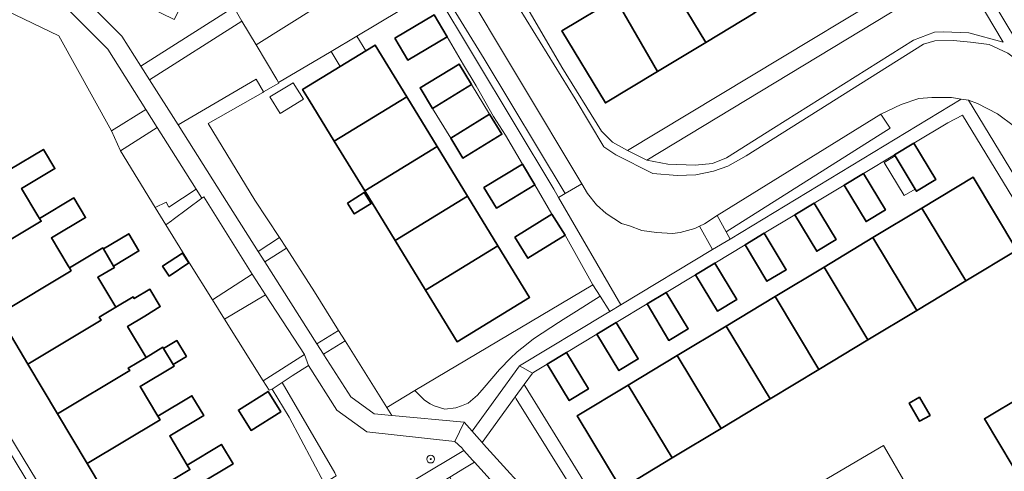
# Model space of a CAD drawing. Extents: x 147051 to 149075, y 463071 to 465537.
# Tile 81 of 229: x 147922 to 148024, y 464081 to 464127. Entities that reach past the tile are written whole.
import ezdxf

# ---------------------------------------------------------------- set-up
doc = ezdxf.new("R2010")
doc.units = 0
doc.header["$LTSCALE"] = 0.5
doc.layers.get('0').update_dxf_attribs({"linetype": 'CONTINUOUS'})
for name, color, linetype, lineweight in [('B-PV-GR-BEPLANTING_CULTUUR_HEESTERS-GV', 252, 'CONTINUOUS', 18), ('B-PV-GR-BEPLANTING_CULTUUR_VASTE PLANTENVAK-GV', 252, 'CONTINUOUS', 18), ('B-PV-GR-BOOM-S', 252, 'CONTINUOUS', 25), ('B-PV-OG-BEBOUWING-GV', 6, 'CONTINUOUS', 35), ('B-PV-OG-BEBOUWING_LUIFEL-GV', 6, 'CONTINUOUS', 18), ('B-PV-OG-TERREIN_BEGROEID-GV', 252, 'CONTINUOUS', 18), ('B-PV-OG-TERREIN_ERF-GV', 252, 'CONTINUOUS', 18), ('B-PV-VH-GESLOTENVERHARDING_ASFALT-GV', 252, 'CONTINUOUS', 18), ('B-PV-VH-OPENVERHARDING_BETONSTRAATSTEEN-GV', 252, 'CONTINUOUS', 18), ('B-PV-VH-OPENVERHARDING_TEGEL-GV', 252, 'CONTINUOUS', 18)]:
    doc.layers.add(name, color=color, linetype=linetype, lineweight=lineweight)
doc.styles.add('NLCS-ISO', font='NLCS-ISO.ttf')

# ---------------------------------------------------------------- blocks, each defined once
blk = doc.blocks.new('SGR-BOOM_GBKN-SO')
at = {"linetype": 'ByBlock', "lineweight": 18}
h = blk.add_hatch(color=0, dxfattribs=at)
h.dxf.hatch_style = 1
edge = h.paths.add_edge_path()
edge.add_arc((0, 0), 0.25, 0, 360)
at = {"color": 0, "linetype": 'ByBlock', "lineweight": 18}
for radius in [2, 0.25]:
    blk.add_circle((0, 0), radius, dxfattribs=at)
at = {"color": 0, "linetype": 'ByBlock', "lineweight": 18, "style": 'NLCS-ISO'}
blk.add_attdef('SOORT', (2.5, 0), '', height=1.5, dxfattribs=at)

msp = doc.modelspace()

# ---------------------------------------------------------------- linework, layer by layer
at = {"layer": 'B-PV-GR-BEPLANTING_CULTUUR_HEESTERS-GV', "flags": 128}
for points in [[(147914.607, 464132.295), (147916.057, 464131.582), (147915.669, 464130.683), (147925.727, 464125.802), (147931.205, 464115.932), (147934.759, 464118.175), (147930.801, 464124.441), (147924.754, 464130.546), (147915.878, 464134.835)], [(147986.84, 464112.895), (147989.018, 464112.473), (147991.846, 464112.376), (147993.648, 464112.553), (147995.098, 464113.131), (148000, 464116.217), (148014.559, 464125.383), (148016.719, 464126.183), (148017.669, 464126.222), (148020.294, 464126.141), (148023.884, 464125.173), (148019.445, 464132.629)], [(147942.737, 464109.262), (147946.455, 464103.405), (147948.659, 464104.846), (147946.075, 464108.746), (147941.232, 464116.712), (147946.917, 464119.938), (147946.997, 464119.984), (147946.233, 464121.31), (147938.113, 464116.568)], [(147932.115, 464113.875), (147935.724, 464107.97), (147936.87, 464108.521), (147937.14, 464108.026), (147940.011, 464109.893), (147935.945, 464116.284)], [(147939.312, 464102.186), (147941.681, 464098.391), (147945.831, 464101.046), (147940.802, 464109.096), (147940.586, 464108.936), (147937.594, 464106.716), (147937.431, 464106.598), (147936.829, 464106.162)], [(147947.126, 464102.348), (147952.547, 464093.81), (147954.789, 464095.21), (147952.281, 464099.211), (147949.37, 464103.739)], [(147963.72, 464087.939), (147964.32, 464087.59), (147964.723, 464087.355), (147965.833, 464087.028), (147966.986, 464087.161), (147967.556, 464087.368), (147968.266, 464087.649), (147969.223, 464088.487), (147969.926, 464089.276), (147971.516, 464091.129), (147971.588, 464091.204), (147972.639, 464092.299), (147973.357, 464092.98), (147974.317, 464093.731), (147975.054, 464094.321), (147976.854, 464095.502), (147977.668, 464096.037), (147978.145, 464096.35), (147979.512, 464097.216), (147981.978, 464098.777), (147981.236, 464099.946), (147962.736, 464088.948)], [(147942.934, 464096.385), (147946.953, 464089.948), (147951.238, 464092.685), (147947.206, 464098.893)], [(147953.225, 464092.742), (147953.262, 464092.683), (147956.074, 464088.312), (147958.497, 464086.539), (147960.322, 464086.368), (147959.806, 464087.206), (147955.466, 464094.13)], [(147954.55, 464080.091), (147954.405, 464080.414), (147948.931, 464089.798), (147947.88, 464089.112), (147949.665, 464086.178), (147953.31, 464079.34)], [(147974.08, 464089.59), (147973.135, 464088.287), (147973.248, 464088.099), (147985.967, 464067.715), (147987.038, 464068.553), (147974.189, 464089.409)]]:
    msp.add_lwpolyline(points, close=True, dxfattribs=at)
for points in [[(148020.396, 464133.354), (148026.462, 464123.292), (148047.163, 464135.577)], [(148015.866, 464075.594), (148012.034, 464082.227), (148011.442, 464083.252), (148005.115, 464079.547)]]:
    msp.add_lwpolyline(points, dxfattribs=at)
at = {"layer": 'B-PV-GR-BEPLANTING_CULTUUR_VASTE PLANTENVAK-GV', "flags": 128}
msp.add_lwpolyline([(147984.125, 464097.867), (147993.668, 464103.601), (147993.675, 464103.606), (147992.321, 464106.032), (147991.807, 464105.794), (147990.307, 464105.367), (147989.506, 464105.266), (147987.829, 464105.364), (147986.302, 464105.587), (147985.025, 464106.061), (147984.198, 464106.31), (147982.595, 464107.36), (147981.617, 464108.259), (147980.664, 464109.434), (147980.087, 464110.435), (147978.362, 464109.432), (147977.666, 464109.007)], close=True, dxfattribs=at)
at = {"layer": 'B-PV-OG-BEBOUWING-GV', "flags": 128}
for points in [[(147992.964, 464125.141), (147998.074, 464128.222), (147993.553, 464135.719), (147988.443, 464132.638)], [(147987.947, 464122.115), (147992.964, 464125.141), (147988.443, 464132.638), (147988.306, 464132.555), (147987.146, 464134.422), (147984.907, 464133.102), (147986.047, 464131.193), (147983.574, 464129.701)], [(147983.574, 464129.701), (147978.003, 464126.342), (147982.525, 464118.845), (147987.947, 464122.115)], [(147960.643, 464125.57), (147961.989, 464123.299), (147966.069, 464125.716), (147964.723, 464127.987)], [(147951.737, 464119.138), (147954.353, 464114.865), (147961.883, 464119.475), (147958.591, 464124.851), (147957.62, 464124.257), (147954.95, 464122.622), (147951.061, 464120.241)], [(147964.567, 464118.284), (147968.611, 464120.757), (147967.312, 464122.883), (147963.268, 464120.41)], [(147965.039, 464114.32), (147961.883, 464119.475), (147954.353, 464114.865), (147957.509, 464109.71)], [(147970.497, 464117.673), (147966.453, 464115.2), (147967.727, 464113.117), (147971.771, 464115.589)], [(148012.572, 464113.452), (148012.635, 464113.347), (148014.718, 464109.89), (148014.851, 464109.67), (148016.856, 464110.878), (148014.577, 464114.66)], [(147923.544, 464107.123), (147921.847, 464109.959), (147925.308, 464112.031), (147924.125, 464114.007), (147920.625, 464111.912), (147913.092, 464107.403), (147916.313, 464102.021), (147923.885, 464106.553), (147923.718, 464106.833)], [(147957.509, 464109.71), (147960.665, 464104.556), (147968.195, 464109.166), (147965.039, 464114.32)], [(147969.903, 464110.063), (147971.216, 464107.914), (147975.206, 464110.35), (147973.894, 464112.499)], [(148007.345, 464110.302), (148009.624, 464106.519), (148011.629, 464107.728), (148009.35, 464111.51)], [(148019.983, 464100.349), (148025.3, 464103.553), (148020.742, 464111.116), (148015.425, 464107.912)], [(147955.715, 464108.437), (147956.419, 464107.305), (147958.167, 464108.392), (147957.462, 464109.525)], [(147916.313, 464102.021), (147919.403, 464096.858), (147926.995, 464101.401), (147926.814, 464101.703), (147926.695, 464101.902), (147924.954, 464104.81), (147928.5, 464106.932), (147927.283, 464108.967), (147923.718, 464106.833), (147923.885, 464106.553)], [(147960.665, 464104.556), (147963.821, 464099.401), (147971.351, 464104.011), (147968.195, 464109.166)], [(148002.219, 464107.213), (148004.499, 464103.431), (148006.504, 464104.639), (148004.224, 464108.421)], [(147973.099, 464104.906), (147974.467, 464102.697), (147978.334, 464105.092), (147976.956, 464107.293)], [(148014.897, 464097.284), (148019.983, 464100.349), (148015.425, 464107.912), (148010.339, 464104.847)], [(147930.347, 464103.666), (147931.416, 464101.881), (147934.05, 464103.458), (147932.981, 464105.243)], [(147997.039, 464104.091), (147999.318, 464100.308), (148001.323, 464101.517), (147999.044, 464105.299)], [(148009.811, 464094.219), (148014.897, 464097.284), (148010.339, 464104.847), (148005.253, 464101.782)], [(147931.491, 464101.755), (147931.416, 464101.881), (147930.347, 464103.666), (147930.28, 464103.778), (147926.814, 464101.703), (147926.995, 464101.401), (147919.403, 464096.858), (147922.494, 464091.693), (147930.114, 464096.253), (147929.915, 464096.577), (147931.14, 464097.31), (147931.647, 464097.613), (147929.769, 464100.724)], [(147937.18, 464100.858), (147939.234, 464102.224), (147938.559, 464103.24), (147936.504, 464101.875)], [(147963.821, 464099.401), (147967.113, 464094.025), (147974.643, 464098.635), (147971.351, 464104.011)], [(147991.9, 464100.994), (147994.179, 464097.211), (147996.184, 464098.42), (147993.905, 464102.202)], [(148005.253, 464101.782), (148000.167, 464098.716), (148004.725, 464091.153), (148009.811, 464094.219)], [(147931.647, 464097.613), (147931.14, 464097.31), (147929.915, 464096.577), (147930.114, 464096.253), (147922.494, 464091.693), (147925.584, 464086.529), (147933.088, 464091.023), (147932.929, 464091.289), (147934.793, 464092.404), (147932.861, 464095.604), (147934.655, 464096.678), (147934.642, 464096.699), (147936.261, 464097.694), (147935.192, 464099.481), (147933.561, 464098.506), (147933.45, 464098.692)], [(147986.851, 464097.951), (147989.131, 464094.169), (147991.136, 464095.377), (147988.857, 464099.16)], [(147999.64, 464088.089), (148004.725, 464091.153), (148000.167, 464098.716), (147995.082, 464095.652)], [(147981.653, 464094.818), (147983.932, 464091.036), (147985.937, 464092.244), (147983.658, 464096.026)], [(147994.554, 464085.024), (147999.64, 464088.089), (147995.082, 464095.652), (147989.996, 464092.587)], [(147938.981, 464092.49), (147937.987, 464094.151), (147936.612, 464093.328), (147937.606, 464091.667)], [(147933.088, 464091.023), (147925.584, 464086.529), (147928.675, 464081.364), (147936.252, 464085.899), (147936.016, 464086.293), (147934.166, 464089.383), (147937.705, 464091.501), (147937.606, 464091.667), (147936.612, 464093.328), (147936.539, 464093.449), (147934.793, 464092.404), (147932.929, 464091.289)], [(147976.483, 464091.702), (147978.762, 464087.92), (147980.767, 464089.129), (147978.488, 464092.911)], [(147989.468, 464081.958), (147994.554, 464085.024), (147989.996, 464092.587), (147984.91, 464089.521)], [(148033.061, 464085.824), (148030.038, 464090.867), (148021.918, 464085.999), (148024.894, 464081.035)], [(147947.472, 464088.858), (147944.386, 464086.927), (147945.705, 464084.82), (147948.791, 464086.752)], [(147984.91, 464089.521), (147979.593, 464086.317), (147984.151, 464078.754), (147989.468, 464081.958)], [(147936.252, 464085.899), (147928.675, 464081.364), (147931.766, 464076.2), (147939.345, 464080.737), (147939.058, 464081.217), (147937.247, 464084.243), (147940.786, 464086.361), (147939.558, 464088.413), (147936.016, 464086.293)], [(148015.19, 464088.258), (148014.114, 464087.644), (148015.19, 464085.758), (148016.266, 464086.371)], [(147939.345, 464080.737), (147931.766, 464076.2), (147934.985, 464070.821), (147942.609, 464075.384), (147940.302, 464079.237), (147943.824, 464081.345), (147942.623, 464083.351), (147939.058, 464081.217)]]:
    msp.add_lwpolyline(points, close=True, dxfattribs=at)
at = {"layer": 'B-PV-OG-BEBOUWING_LUIFEL-GV', "flags": 128}
for points in [[(147954.95, 464122.622), (147957.62, 464124.257), (147956.705, 464125.799), (147954.012, 464124.202)], [(147947.662, 464119.464), (147948.709, 464117.754), (147951.135, 464119.239), (147950.087, 464120.95)], [(147964.567, 464118.284), (147966.453, 464115.2), (147970.497, 464117.673), (147968.611, 464120.757)], [(148014.718, 464109.89), (148012.635, 464113.347), (148011.504, 464112.665), (148013.588, 464109.209)]]:
    msp.add_lwpolyline(points, close=True, dxfattribs=at)
at = {"layer": 'B-PV-OG-TERREIN_BEGROEID-GV', "flags": 128}
for points in [[(147943.922, 464128.79), (147943.123, 464130.155), (147940.882, 464133.985), (147939.615, 464131.301), (147937.696, 464127.499), (147925.005, 464133.759), (147924.213, 464134.17), (147923.723, 464133.228), (147925.836, 464132.224), (147932.267, 464125.773), (147934.231, 464122.656)], [(147948.374, 464121.269), (147946.23, 464124.875), (147944.756, 464127.355), (147935.153, 464121.243), (147938.113, 464116.568), (147946.233, 464121.31), (147946.997, 464119.984), (147948.039, 464120.591), (147948.587, 464120.91), (147948.555, 464120.964)], [(147982.989, 464097.185), (147981.978, 464098.777), (147979.512, 464097.216), (147978.145, 464096.35), (147977.668, 464096.037), (147976.854, 464095.502), (147975.054, 464094.321), (147974.317, 464093.731), (147973.357, 464092.98), (147972.639, 464092.299), (147971.588, 464091.204), (147971.516, 464091.129), (147969.926, 464089.276), (147969.223, 464088.487), (147968.266, 464087.649), (147967.556, 464087.368), (147966.986, 464087.161), (147965.833, 464087.028), (147964.723, 464087.355), (147964.32, 464087.59), (147963.72, 464087.939), (147962.736, 464088.948), (147959.806, 464087.206), (147960.322, 464086.368), (147967.842, 464085.664), (147968.684, 464084.724), (147973.591, 464091.538), (147982.574, 464096.935)], [(147973.135, 464088.287), (147969.714, 464083.568), (147969.869, 464083.394), (147981.69, 464070.362), (147985.967, 464067.715), (147973.248, 464088.099)], [(147968.926, 464081.499), (147967.892, 464080.883), (147966.351, 464079.965), (147968.706, 464075.403), (147969.975, 464073.124), (147974.152, 464075.724)]]:
    msp.add_lwpolyline(points, close=True, dxfattribs=at)
msp.add_lwpolyline([(147950.237, 464072.221), (147966.783, 464082.114), (147967.827, 464082.739), (147967.603, 464082.992), (147966.87, 464083.656), (147957.749, 464084.666), (147954.615, 464086.921), (147951.684, 464091.553), (147949.959, 464090.47), (147948.931, 464089.798), (147954.405, 464080.414)], dxfattribs=at)
at = {"layer": 'B-PV-OG-TERREIN_ERF-GV', "flags": 128}
for points in [[(147987.947, 464122.115), (147982.525, 464118.845), (147978.003, 464126.342), (147983.574, 464129.701), (147986.047, 464131.193), (147984.907, 464133.102), (147987.146, 464134.422), (147988.306, 464132.555), (147988.443, 464132.638), (147993.553, 464135.719), (147998.662, 464138.8), (148003.771, 464141.881), (148008.881, 464144.963), (148013.989, 464148.044), (148019.321, 464151.259), (148023.842, 464143.762), (148018.51, 464140.547), (148013.402, 464137.466), (148008.292, 464134.384), (148003.183, 464131.303), (147998.074, 464128.222), (147992.964, 464125.141)], [(147951.061, 464120.241), (147954.95, 464122.622), (147957.62, 464124.257), (147958.591, 464124.851), (147961.883, 464119.475), (147965.039, 464114.32), (147968.195, 464109.166), (147971.351, 464104.011), (147974.643, 464098.635), (147967.113, 464094.025), (147963.821, 464099.401), (147960.665, 464104.556), (147957.509, 464109.71), (147954.353, 464114.865), (147951.737, 464119.138)], [(147964.567, 464118.284), (147963.268, 464120.41), (147967.312, 464122.883), (147968.611, 464120.757)], [(147970.497, 464117.673), (147971.771, 464115.589), (147967.727, 464113.117), (147966.453, 464115.2)], [(147989.468, 464081.958), (147984.151, 464078.754), (147979.593, 464086.317), (147984.91, 464089.521), (147989.996, 464092.587), (147995.082, 464095.652), (148000.167, 464098.716), (148005.253, 464101.782), (148010.339, 464104.847), (148015.425, 464107.912), (148020.742, 464111.116), (148025.3, 464103.553), (148019.983, 464100.349), (148014.897, 464097.284), (148009.811, 464094.219), (148004.725, 464091.153), (147999.64, 464088.089), (147994.554, 464085.024)], [(147955.715, 464108.437), (147957.462, 464109.525), (147958.167, 464108.392), (147956.419, 464107.305)], [(147937.18, 464100.858), (147936.504, 464101.875), (147938.559, 464103.24), (147939.234, 464102.224)], [(148024.894, 464081.035), (148021.918, 464085.999), (148030.038, 464090.867), (148033.061, 464085.824), (148034.326, 464083.713), (148035.839, 464081.19), (148038.674, 464076.461), (148041.47, 464071.796), (148044.231, 464067.191), (148047.01, 464062.554), (148048.272, 464060.447), (148040.152, 464055.581), (148038.89, 464057.686), (148036.046, 464062.431), (148033.275, 464067.054), (148030.485, 464071.708), (148027.674, 464076.397)], [(147947.472, 464088.858), (147948.791, 464086.752), (147945.705, 464084.82), (147944.386, 464086.927)], [(148015.19, 464088.258), (148016.266, 464086.371), (148015.19, 464085.758), (148014.114, 464087.644)]]:
    msp.add_lwpolyline(points, close=True, dxfattribs=at)
for points in [[(147971.815, 464133.249), (147977.989, 464122.57), (147982.105, 464115.918), (147983.258, 464114.768), (147984.836, 464113.919), (148026.372, 464138.95)], [(147917.107, 464089.994), (147922.001, 464081.938), (147922.696, 464080.794), (147927.557, 464072.793), (147931.637, 464066.076), (147931.792, 464066.196), (147932.179, 464066.497), (147943.715, 464073.466), (147953.31, 464079.34), (147949.665, 464086.178), (147947.88, 464089.112), (147947.595, 464088.996), (147946.953, 464089.948), (147942.934, 464096.385), (147941.681, 464098.391), (147939.312, 464102.186), (147936.829, 464106.162), (147935.724, 464107.97), (147932.115, 464113.875), (147931.205, 464115.932), (147925.727, 464125.802), (147915.669, 464130.683)], [(147961.149, 464128.436), (147956.705, 464125.799), (147954.012, 464124.202), (147948.555, 464120.964), (147948.587, 464120.91), (147948.039, 464120.591), (147946.997, 464119.984), (147946.917, 464119.938), (147941.232, 464116.712), (147946.075, 464108.746), (147948.659, 464104.846), (147949.37, 464103.739), (147952.281, 464099.211), (147954.789, 464095.21), (147955.466, 464094.13), (147959.806, 464087.206), (147962.736, 464088.948), (147981.236, 464099.946), (147978.334, 464105.092), (147974.467, 464102.697), (147973.099, 464104.906), (147976.956, 464107.293), (147975.206, 464110.35), (147971.216, 464107.914), (147969.903, 464110.063), (147973.894, 464112.499), (147972.151, 464115.492), (147970.909, 464117.431), (147969.104, 464120.624), (147967.789, 464122.806), (147966.069, 464125.716), (147961.989, 464123.299), (147960.643, 464125.57), (147964.723, 464127.987)], [(148032.523, 464096.409), (148019.643, 464117.57), (148018.112, 464116.791), (148014.577, 464114.66), (148016.856, 464110.878), (148014.851, 464109.67), (148014.718, 464109.89), (148012.635, 464113.347), (148012.572, 464113.452), (148009.35, 464111.51), (148011.629, 464107.728), (148009.624, 464106.519), (148007.345, 464110.302), (148004.224, 464108.421), (148006.504, 464104.639), (148004.499, 464103.431), (148002.219, 464107.213), (147999.044, 464105.299), (148001.323, 464101.517), (147999.318, 464100.308), (147997.039, 464104.091), (147993.905, 464102.202), (147996.184, 464098.42), (147994.179, 464097.211), (147991.9, 464100.994), (147988.857, 464099.16), (147991.136, 464095.377), (147989.131, 464094.169), (147986.851, 464097.951), (147983.658, 464096.026), (147985.937, 464092.244), (147983.932, 464091.036), (147981.653, 464094.818), (147978.488, 464092.911), (147980.767, 464089.129), (147978.762, 464087.92), (147976.483, 464091.702), (147975.105, 464090.872), (147974.934, 464090.769), (147974.08, 464089.59), (147974.189, 464089.409), (147987.038, 464068.553)], [(147920.625, 464111.912), (147924.125, 464114.007), (147925.308, 464112.031), (147921.847, 464109.959), (147923.544, 464107.123), (147923.718, 464106.833), (147927.283, 464108.967), (147928.5, 464106.932), (147924.954, 464104.81), (147926.695, 464101.902), (147926.814, 464101.703), (147930.28, 464103.778), (147930.347, 464103.666), (147932.981, 464105.243), (147934.05, 464103.458), (147931.416, 464101.881), (147931.491, 464101.755), (147929.769, 464100.724), (147931.647, 464097.613), (147933.45, 464098.692), (147933.561, 464098.506), (147935.192, 464099.481), (147936.261, 464097.694), (147934.642, 464096.699), (147934.655, 464096.678), (147932.861, 464095.604), (147934.793, 464092.404), (147936.539, 464093.449), (147936.612, 464093.328), (147937.987, 464094.151), (147938.981, 464092.49), (147937.606, 464091.667), (147937.705, 464091.501), (147934.166, 464089.383), (147936.016, 464086.293), (147939.558, 464088.413), (147940.786, 464086.361), (147937.247, 464084.243), (147939.058, 464081.217), (147942.623, 464083.351), (147943.824, 464081.345), (147940.302, 464079.237)], [(147931.766, 464076.2), (147928.675, 464081.364), (147925.584, 464086.529), (147922.494, 464091.693), (147919.403, 464096.858)], [(148005.115, 464079.547), (148011.442, 464083.252), (148012.034, 464082.227), (148015.866, 464075.594)]]:
    msp.add_lwpolyline(points, dxfattribs=at)
at = {"layer": 'B-PV-VH-GESLOTENVERHARDING_ASFALT-GV', "flags": 128}
for points in [[(147967.137, 464132.092), (147980.087, 464110.435), (147980.664, 464109.434), (147981.617, 464108.259), (147982.595, 464107.36), (147984.198, 464106.31), (147985.025, 464106.061), (147986.302, 464105.587), (147987.829, 464105.364), (147989.506, 464105.266), (147990.307, 464105.367), (147991.807, 464105.794), (147992.321, 464106.032), (147992.833, 464106.271), (147994.133, 464107.148), (148011.167, 464117.67), (148013.279, 464118.671), (148015.112, 464119.299), (148016.464, 464119.408), (148018.489, 464119.409), (148019.51, 464119.253), (148020.28, 464119.135), (148021.208, 464118.777), (148023.271, 464117.702), (148025.031, 464116.381)], [(148024.345, 464124.017), (148022.405, 464124.915), (148020.483, 464125.163), (148018.709, 464125.334), (148016.758, 464125.282), (148015.604, 464124.946), (147997.15, 464113.333), (147995.25, 464112.28), (147993.749, 464111.753), (147991.923, 464111.375), (147989.996, 464111.298), (147987.468, 464111.495), (147983.611, 464113.442), (147982.358, 464114.267), (147979.396, 464119.268), (147972.821, 464129.896)]]:
    msp.add_lwpolyline(points, dxfattribs=at)
at = {"layer": 'B-PV-VH-OPENVERHARDING_BETONSTRAATSTEEN-GV', "flags": 128}
for points in [[(147943.123, 464130.155), (147943.922, 464128.79), (147944.756, 464127.355), (147946.23, 464124.875), (147958.573, 464132.646), (147960.877, 464134.068), (147957.877, 464139.018), (147955.576, 464137.555)], [(147964.812, 464130.512), (147977.16, 464109.881), (147977.666, 464109.007), (147978.362, 464109.432), (147969.929, 464123.436), (147965.437, 464130.789), (147965.312, 464130.994), (147966.551, 464131.739), (147967.137, 464132.092), (147965.099, 464135.488), (147964.504, 464135.155), (147962.72, 464134.157)], [(147948.555, 464120.964), (147954.012, 464124.202), (147956.705, 464125.799), (147961.149, 464128.436), (147960.907, 464128.818), (147958.573, 464132.646), (147946.23, 464124.875), (147948.374, 464121.269)], [(147967.137, 464132.092), (147966.551, 464131.739), (147965.312, 464130.994), (147965.437, 464130.789), (147969.929, 464123.436), (147978.362, 464109.432), (147980.087, 464110.435)], [(147995.483, 464104.7), (148019.51, 464119.253), (148018.489, 464119.409), (148016.464, 464119.408), (148015.112, 464119.299), (148013.279, 464118.671), (148011.167, 464117.67), (148012.125, 464116.208), (147995.086, 464105.448)], [(148026.658, 464114.436), (148025.031, 464116.381), (148023.271, 464117.702), (148021.208, 464118.777), (148020.28, 464119.135), (148036.968, 464091.654), (148052.55, 464066.359), (148053.583, 464066.997), (148049.839, 464072.977), (148047.888, 464076.093), (148026.003, 464111.917), (148027.666, 464112.948)], [(147994.133, 464107.148), (147995.086, 464105.448), (148012.125, 464116.208), (148011.167, 464117.67)]]:
    msp.add_lwpolyline(points, close=True, dxfattribs=at)
at = {"layer": 'B-PV-VH-OPENVERHARDING_TEGEL-GV', "flags": 128}
for points in [[(147984.836, 464113.919), (147986.84, 464112.895), (148019.445, 464132.629), (148020.396, 464133.354), (148028.11, 464137.929), (148029.079, 464150.122), (148027.23, 464150.269), (148026.774, 464145.966), (148026.562, 464143.97), (148026.555, 464143.9), (148026.372, 464138.95)], [(147943.922, 464128.79), (147934.231, 464122.656), (147935.153, 464121.243), (147944.756, 464127.355)], [(147934.759, 464118.175), (147931.205, 464115.932), (147932.115, 464113.875), (147935.945, 464116.284)], [(147940.011, 464109.893), (147937.14, 464108.026), (147936.87, 464108.521), (147935.724, 464107.97), (147936.829, 464106.162), (147937.431, 464106.598), (147937.594, 464106.716), (147940.586, 464108.936)], [(147995.483, 464104.7), (147995.086, 464105.448), (147994.133, 464107.148), (147992.833, 464106.271), (147992.321, 464106.032), (147993.675, 464103.606)], [(147947.126, 464102.348), (147949.37, 464103.739), (147948.659, 464104.846), (147946.455, 464103.405)], [(147945.831, 464101.046), (147941.681, 464098.391), (147942.934, 464096.385), (147947.206, 464098.893), (147946.565, 464099.87)], [(147952.547, 464093.81), (147953.225, 464092.742), (147955.466, 464094.13), (147954.789, 464095.21)], [(147951.238, 464092.685), (147946.953, 464089.948), (147947.595, 464088.996), (147947.88, 464089.112), (147948.931, 464089.798), (147949.959, 464090.47), (147951.684, 464091.553)], [(147968.885, 464084.499), (147969.714, 464083.568), (147973.135, 464088.287), (147974.08, 464089.59), (147974.934, 464090.769), (147973.912, 464091.354), (147973.591, 464091.538), (147968.684, 464084.724)], [(147933.691, 464062.329), (147934.024, 464061.131), (147934.137, 464060.724), (147941.524, 464065.145), (147956.599, 464039.97), (147957.94, 464040.802), (147942.859, 464065.973), (147943.38, 464066.284), (147953.057, 464072.048), (147952.881, 464072.338), (147956.159, 464074.33), (147956.353, 464074.01), (147965.076, 464079.206), (147966.351, 464079.965), (147967.892, 464080.883), (147968.926, 464081.499), (147968.719, 464081.728), (147967.827, 464082.739), (147966.783, 464082.114), (147950.237, 464072.221), (147942.954, 464067.867), (147942.572, 464067.639), (147933.914, 464062.462)]]:
    msp.add_lwpolyline(points, close=True, dxfattribs=at)
for points in [[(148019.445, 464132.629), (148023.884, 464125.173), (148020.294, 464126.141), (148017.669, 464126.222), (148016.719, 464126.183), (148014.559, 464125.383), (148000, 464116.217), (147995.098, 464113.131), (147993.648, 464112.553), (147991.846, 464112.376), (147989.018, 464112.473), (147986.84, 464112.895), (147984.836, 464113.919), (147983.258, 464114.768), (147982.105, 464115.918), (147977.989, 464122.57), (147971.815, 464133.249)], [(147972.821, 464129.896), (147979.396, 464119.268), (147982.358, 464114.267), (147983.611, 464113.442), (147987.468, 464111.495), (147989.996, 464111.298), (147991.923, 464111.375), (147993.749, 464111.753), (147995.25, 464112.28), (147997.15, 464113.333), (148015.604, 464124.946), (148016.758, 464125.282), (148018.709, 464125.334), (148020.483, 464125.163), (148022.405, 464124.915), (148024.345, 464124.017), (148026.006, 464122.772), (148026.557, 464123.136), (148026.462, 464123.292), (148020.396, 464133.354)], [(147932.267, 464125.773), (147925.836, 464132.224)], [(147924.754, 464130.546), (147930.801, 464124.441)], [(147964.723, 464127.987), (147966.069, 464125.716), (147967.789, 464122.806), (147969.104, 464120.624), (147970.909, 464117.431), (147972.151, 464115.492), (147973.894, 464112.499), (147975.206, 464110.35), (147976.956, 464107.293), (147978.334, 464105.092), (147981.236, 464099.946), (147981.978, 464098.777), (147982.989, 464097.185), (147984.125, 464097.867), (147977.666, 464109.007), (147977.16, 464109.881), (147964.812, 464130.512)], [(147934.231, 464122.656), (147932.267, 464125.773)], [(147930.801, 464124.441), (147934.759, 464118.175)], [(147935.153, 464121.243), (147934.231, 464122.656)], [(147938.113, 464116.568), (147935.153, 464121.243)], [(148036.968, 464091.654), (148020.28, 464119.135), (148019.51, 464119.253), (147995.483, 464104.7), (147993.675, 464103.606), (147993.668, 464103.601), (147984.125, 464097.867), (147982.989, 464097.185), (147982.574, 464096.935), (147973.591, 464091.538), (147973.912, 464091.354), (147974.934, 464090.769), (147975.105, 464090.872), (147976.483, 464091.702), (147978.488, 464092.911), (147981.653, 464094.818), (147983.658, 464096.026), (147986.851, 464097.951), (147988.857, 464099.16), (147991.9, 464100.994), (147993.905, 464102.202), (147997.039, 464104.091), (147999.044, 464105.299), (148002.219, 464107.213), (148004.224, 464108.421), (148007.345, 464110.302), (148009.35, 464111.51), (148012.572, 464113.452), (148014.577, 464114.66), (148018.112, 464116.791), (148019.643, 464117.57), (148032.523, 464096.409)], [(147934.759, 464118.175), (147935.945, 464116.284)], [(147942.737, 464109.262), (147938.113, 464116.568)], [(147935.945, 464116.284), (147940.011, 464109.893)], [(147940.011, 464109.893), (147940.586, 464108.936)], [(147946.455, 464103.405), (147942.737, 464109.262)], [(147940.586, 464108.936), (147940.802, 464109.096)], [(147940.802, 464109.096), (147945.831, 464101.046)], [(147947.126, 464102.348), (147946.455, 464103.405)], [(147952.547, 464093.81), (147947.126, 464102.348)], [(147909.127, 464101.456), (147909.647, 464100.599), (147910.465, 464099.253), (147911.407, 464097.701), (147911.805, 464097.046), (147912.439, 464096.002), (147912.77, 464095.457), (147912.963, 464095.124), (147912.991, 464095.075), (147915.075, 464091.635), (147916.337, 464089.553), (147916.475, 464089.325), (147921.375, 464081.274), (147926.936, 464072.135), (147931.26, 464065.029), (147932.068, 464063.702)], [(147932.068, 464063.702), (147931.26, 464065.029), (147926.936, 464072.135), (147921.375, 464081.274), (147916.475, 464089.325), (147916.337, 464089.553), (147915.075, 464091.635), (147912.991, 464095.075), (147912.963, 464095.124), (147912.77, 464095.457), (147912.439, 464096.002), (147911.805, 464097.046), (147911.407, 464097.701), (147910.465, 464099.253), (147909.647, 464100.599), (147909.127, 464101.456)], [(147945.831, 464101.046), (147946.565, 464099.87)], [(147946.565, 464099.87), (147947.206, 464098.893)], [(147947.206, 464098.893), (147951.238, 464092.685)], [(147953.225, 464092.742), (147952.547, 464093.81)], [(147951.238, 464092.685), (147951.684, 464091.553)], [(147953.262, 464092.683), (147953.225, 464092.742)], [(147956.074, 464088.312), (147953.262, 464092.683)], [(147951.684, 464091.553), (147954.615, 464086.921)], [(147933.485, 464059.092), (147933.515, 464058.611), (147933.823, 464058.641), (147934.392, 464058.697), (147934.137, 464060.724), (147934.024, 464061.131), (147933.691, 464062.329), (147932.776, 464064.182), (147931.874, 464065.681), (147931.637, 464066.076), (147927.557, 464072.793), (147922.696, 464080.794), (147922.001, 464081.938), (147917.107, 464089.994)], [(147958.497, 464086.539), (147956.074, 464088.312)], [(147954.615, 464086.921), (147957.749, 464084.666)], [(147960.322, 464086.368), (147958.497, 464086.539)], [(147967.842, 464085.664), (147960.322, 464086.368)], [(147981.69, 464070.362), (147969.869, 464083.394), (147969.714, 464083.568), (147968.885, 464084.499), (147968.684, 464084.724), (147967.842, 464085.664), (147966.87, 464083.656), (147967.603, 464082.992), (147967.827, 464082.739), (147968.719, 464081.728), (147968.926, 464081.499), (147974.152, 464075.724)], [(147966.87, 464083.656), (147967.842, 464085.664)], [(147957.749, 464084.666), (147966.87, 464083.656)]]:
    msp.add_lwpolyline(points, dxfattribs=at)

# ---------------------------------------------------------------- block references
at = {"layer": 'B-PV-GR-BOOM-S', "xscale": 0.2, "yscale": 0.2, "zscale": 0.2}
msp.add_blockref('SGR-BOOM_GBKN-SO', (147964.37, 464081.829), dxfattribs=at)

doc.saveas('drawing.dxf')
